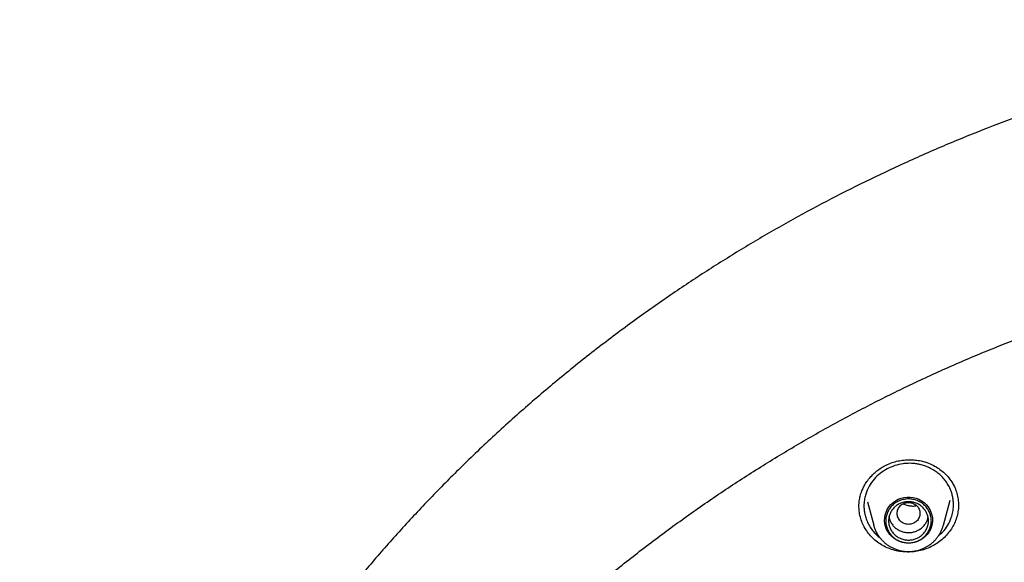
# Model space of a CAD drawing. Header units: millimetres. Extents: x 8 to 1762, y 12 to 2705.
# Tile 77 of 116: x 801 to 836, y 2338 to 2357. Entities that reach past the tile are written whole.
import ezdxf

# ---------------------------------------------------------------- set-up
doc = ezdxf.new("R2010")
doc.units = ezdxf.units.MM

msp = doc.modelspace()

# ---------------------------------------------------------------- linework, layer by layer
at = {"color": 7, "linetype": 'Continuous', "lineweight": 30}
for p, q in [((830.629, 2339.79), (830.629, 2339.797)), ((830.923, 2339.967), (831.146, 2339.139)), ((833.593, 2339.139), (833.83, 2340.016)), ((831.153, 2339.117), (831.146, 2339.139))]:
    msp.add_line(p, q, dxfattribs=at)
at = {"color": 7, "linetype": 'Continuous', "lineweight": 30, "flags": 128}
msp.add_lwpolyline([(832.37, 2338.513), (832.262, 2338.52), (832.156, 2338.54), (832.054, 2338.572), (831.957, 2338.617), (831.867, 2338.674), (831.785, 2338.741), (831.713, 2338.818), (831.651, 2338.903), (831.601, 2338.995), (831.564, 2339.092), (831.54, 2339.194), (831.53, 2339.297), (831.533, 2339.401), (831.55, 2339.503), (831.581, 2339.603), (831.625, 2339.697), (831.68, 2339.786), (831.748, 2339.867), (831.825, 2339.94), (831.911, 2340.002), (832.005, 2340.052), (832.105, 2340.091), (832.209, 2340.118), (832.316, 2340.131), (832.423, 2340.131), (832.53, 2340.118), (832.634, 2340.091), (832.734, 2340.052), (832.828, 2340.002), (832.914, 2339.94), (832.992, 2339.867), (833.059, 2339.786), (833.115, 2339.697), (833.158, 2339.603), (833.189, 2339.503), (833.206, 2339.401), (833.21, 2339.297), (833.199, 2339.194), (833.175, 2339.092), (833.138, 2338.995), (833.088, 2338.903), (833.027, 2338.818), (832.954, 2338.741), (832.872, 2338.674), (832.782, 2338.617), (832.685, 2338.572), (832.583, 2338.54), (832.477, 2338.52), (832.37, 2338.513)], dxfattribs=at)
at = {"color": 7, "linetype": 'Continuous', "lineweight": 30}
for points, knots in [([(855.494, 2356.893), (855.128, 2356.891), (854.408, 2356.887), (853.348, 2356.855), (852.326, 2356.807), (851.342, 2356.743), (850.397, 2356.665), (849.507, 2356.576), (848.67, 2356.48), (847.885, 2356.379), (847.134, 2356.271), (846.418, 2356.159), (845.684, 2356.035), (844.938, 2355.898), (844.187, 2355.749), (843.488, 2355.601), (842.883, 2355.466), (842.365, 2355.344), (841.92, 2355.235), (841.49, 2355.127), (840.715, 2354.924), (839.588, 2354.609), (838.113, 2354.152), (836.634, 2353.649), (835.154, 2353.098), (833.681, 2352.501), (832.242, 2351.869), (830.842, 2351.207), (829.48, 2350.517), (828.138, 2349.789), (826.819, 2349.026), (825.523, 2348.226), (824.25, 2347.392), (822.962, 2346.493), (821.66, 2345.529), (820.351, 2344.494), (819.075, 2343.421), (817.834, 2342.31), (816.667, 2341.197), (815.569, 2340.087), (814.539, 2338.984), (813.541, 2337.854), (812.578, 2336.696), (811.648, 2335.513), (810.754, 2334.304), (809.919, 2333.106), (809.141, 2331.922), (808.416, 2330.754), (807.724, 2329.568), (807.062, 2328.363), (806.429, 2327.134), (805.872, 2325.978), (805.384, 2324.899), (804.958, 2323.901), (804.55, 2322.886), (804.161, 2321.857), (803.823, 2320.901), (803.536, 2320.036), (803.298, 2319.279), (803.083, 2318.556), (802.889, 2317.868), (802.741, 2317.314), (802.632, 2316.886), (802.555, 2316.577), (802.482, 2316.277), (802.414, 2315.985), (802.347, 2315.694), (802.279, 2315.386), (802.203, 2315.038), (802.119, 2314.642), (802.029, 2314.196), (801.934, 2313.711), (801.838, 2313.186), (801.742, 2312.635), (801.649, 2312.059), (801.559, 2311.461), (801.479, 2310.876), (801.409, 2310.318), (801.351, 2309.815), (801.303, 2309.36), (801.265, 2308.965), (801.235, 2308.627), (801.21, 2308.329), (801.191, 2308.071), (801.175, 2307.853), (801.166, 2307.721), (801.162, 2307.661)], [0, 0, 0, 0, 0.013384, 0.026313, 0.038787, 0.050806, 0.06237, 0.073479, 0.083537, 0.093191, 0.10244, 0.111285, 0.119725, 0.129707, 0.139056, 0.147774, 0.15586, 0.16177, 0.16729, 0.172639, 0.178008, 0.196652, 0.215534, 0.234655, 0.254014, 0.27354, 0.293071, 0.311822, 0.330573, 0.349325, 0.368077, 0.386831, 0.405584, 0.424337, 0.444966, 0.465594, 0.486223, 0.506853, 0.527483, 0.546238, 0.564994, 0.583751, 0.602508, 0.621265, 0.640022, 0.65878, 0.675975, 0.693171, 0.710366, 0.727562, 0.744859, 0.762365, 0.775874, 0.789505, 0.803258, 0.817133, 0.831044, 0.841536, 0.851544, 0.861068, 0.870108, 0.878663, 0.882833, 0.886877, 0.890795, 0.894588, 0.898273, 0.902212, 0.906552, 0.911791, 0.917516, 0.923728, 0.930428, 0.937615, 0.944764, 0.952337, 0.960336, 0.96692, 0.973438, 0.979326, 0.984042, 0.988248, 0.991945, 0.995135, 0.997819, 1, 1, 1, 1]), ([(804.728, 2309.982), (804.779, 2310.202), (804.888, 2310.672), (805.07, 2311.386), (805.268, 2312.125), (805.479, 2312.861), (805.701, 2313.594), (805.935, 2314.323), (806.18, 2315.049), (806.437, 2315.771), (806.705, 2316.49), (806.985, 2317.204), (807.275, 2317.914), (807.577, 2318.62), (807.89, 2319.321), (808.214, 2320.018), (808.55, 2320.71), (808.896, 2321.397), (809.252, 2322.078), (809.62, 2322.754), (809.998, 2323.425), (810.387, 2324.09), (810.786, 2324.75), (811.196, 2325.403), (811.616, 2326.051), (812.046, 2326.692), (812.486, 2327.327), (812.937, 2327.955), (813.397, 2328.576), (813.867, 2329.191), (814.346, 2329.799), (814.835, 2330.399), (815.334, 2330.993), (815.842, 2331.579), (816.359, 2332.157), (816.885, 2332.728), (817.42, 2333.291), (817.964, 2333.846), (818.517, 2334.393), (819.078, 2334.932), (819.648, 2335.462), (820.226, 2335.984), (820.812, 2336.498), (821.407, 2337.003), (822.009, 2337.499), (822.619, 2337.986), (823.237, 2338.464), (823.862, 2338.933), (824.494, 2339.393), (825.134, 2339.844), (825.781, 2340.285), (826.434, 2340.716), (827.095, 2341.138), (827.762, 2341.55), (828.435, 2341.952), (829.115, 2342.345), (829.801, 2342.727), (830.493, 2343.099), (831.19, 2343.461), (831.894, 2343.813), (832.602, 2344.154), (833.316, 2344.485), (834.036, 2344.805), (834.76, 2345.115), (835.489, 2345.414), (836.222, 2345.703), (836.961, 2345.98), (837.703, 2346.247), (838.45, 2346.502), (839.2, 2346.747), (839.954, 2346.981), (840.712, 2347.204), (841.474, 2347.415), (842.238, 2347.615), (843.006, 2347.804), (843.776, 2347.982), (844.55, 2348.148), (845.326, 2348.303), (846.104, 2348.447), (846.884, 2348.579), (847.667, 2348.7), (848.451, 2348.809), (849.237, 2348.907), (850.024, 2348.993), (850.812, 2349.067), (851.602, 2349.13), (852.393, 2349.181), (853.184, 2349.221), (853.976, 2349.249), (854.768, 2349.266), (855.56, 2349.271), (856.353, 2349.264), (857.145, 2349.245), (857.936, 2349.215), (858.728, 2349.174), (859.518, 2349.12), (860.307, 2349.055), (861.096, 2348.979), (861.883, 2348.891), (862.668, 2348.791), (863.452, 2348.68), (864.234, 2348.558), (865.014, 2348.424), (865.792, 2348.278), (866.568, 2348.121), (867.341, 2347.953), (868.111, 2347.773), (868.878, 2347.582), (869.642, 2347.38), (870.403, 2347.167), (871.16, 2346.943), (871.914, 2346.707), (872.664, 2346.46), (873.409, 2346.203), (874.151, 2345.934), (874.889, 2345.655), (875.621, 2345.365), (876.35, 2345.064), (877.073, 2344.752), (877.791, 2344.43), (878.505, 2344.098), (879.212, 2343.755), (879.915, 2343.401), (880.611, 2343.037), (881.302, 2342.664), (881.987, 2342.28), (882.666, 2341.886), (883.338, 2341.482), (884.004, 2341.068), (884.663, 2340.645), (885.316, 2340.211), (885.961, 2339.769), (886.6, 2339.317), (887.231, 2338.855), (887.855, 2338.385), (888.471, 2337.905), (889.08, 2337.416), (889.681, 2336.919), (890.274, 2336.413), (890.859, 2335.898), (891.435, 2335.374), (892.004, 2334.842), (892.564, 2334.302), (893.115, 2333.754), (893.657, 2333.197), (894.191, 2332.633), (894.716, 2332.061), (895.231, 2331.481), (895.738, 2330.894), (896.235, 2330.299), (896.722, 2329.698), (897.2, 2329.089), (897.668, 2328.473), (898.127, 2327.85), (898.575, 2327.221), (899.014, 2326.585), (899.442, 2325.943), (899.861, 2325.295), (900.269, 2324.64), (900.666, 2323.98), (901.053, 2323.314), (901.43, 2322.642), (901.795, 2321.965), (902.15, 2321.282), (902.495, 2320.595), (902.828, 2319.902), (903.15, 2319.205), (903.461, 2318.502), (903.762, 2317.796), (904.05, 2317.085), (904.328, 2316.37), (904.594, 2315.651), (904.849, 2314.928), (905.092, 2314.202), (905.324, 2313.472), (905.545, 2312.738), (905.753, 2312.002), (905.95, 2311.262), (906.135, 2310.52), (906.257, 2310.008), (906.314, 2309.743), (906.317, 2309.727)], [0, 0, 0, 0, 0.004998, 0.010618, 0.016239, 0.021859, 0.02748, 0.0331, 0.03872, 0.044341, 0.049961, 0.055581, 0.061202, 0.066822, 0.072442, 0.078062, 0.083683, 0.089303, 0.094923, 0.100543, 0.106163, 0.111783, 0.117403, 0.123023, 0.128643, 0.134263, 0.139883, 0.145503, 0.151123, 0.156743, 0.162363, 0.167983, 0.173602, 0.179222, 0.184842, 0.190462, 0.196081, 0.201701, 0.20732, 0.21294, 0.21856, 0.224179, 0.229799, 0.235418, 0.241038, 0.246657, 0.252276, 0.257896, 0.263515, 0.269134, 0.274754, 0.280373, 0.285992, 0.291612, 0.297231, 0.30285, 0.308469, 0.314088, 0.319707, 0.325326, 0.330946, 0.336565, 0.342184, 0.347803, 0.353422, 0.359041, 0.36466, 0.370279, 0.375898, 0.381517, 0.387136, 0.392754, 0.398373, 0.403992, 0.409611, 0.41523, 0.420849, 0.426468, 0.432087, 0.437705, 0.443324, 0.448943, 0.454562, 0.460181, 0.465799, 0.471418, 0.477037, 0.482656, 0.488275, 0.493893, 0.499512, 0.505131, 0.51075, 0.516369, 0.521987, 0.527606, 0.533225, 0.538844, 0.544462, 0.550081, 0.5557, 0.561319, 0.566938, 0.572556, 0.578175, 0.583794, 0.589413, 0.595032, 0.600651, 0.60627, 0.611888, 0.617507, 0.623126, 0.628745, 0.634364, 0.639983, 0.645602, 0.651221, 0.65684, 0.662459, 0.668078, 0.673697, 0.679316, 0.684935, 0.690554, 0.696173, 0.701792, 0.707411, 0.713031, 0.71865, 0.724269, 0.729888, 0.735507, 0.741127, 0.746746, 0.752365, 0.757985, 0.763604, 0.769223, 0.774843, 0.780462, 0.786082, 0.791701, 0.797321, 0.80294, 0.80856, 0.81418, 0.819799, 0.825419, 0.831039, 0.836658, 0.842278, 0.847898, 0.853518, 0.859137, 0.864757, 0.870377, 0.875997, 0.881617, 0.887237, 0.892857, 0.898477, 0.904097, 0.909717, 0.915337, 0.920957, 0.926578, 0.932198, 0.937818, 0.943438, 0.949058, 0.954679, 0.960299, 0.965919, 0.97154, 0.97716, 0.98278, 0.988401, 0.994021, 0.999642, 1, 1, 1, 1]), ([(831.529, 2341.225), (831.598, 2341.258), (831.734, 2341.324), (831.948, 2341.388), (832.159, 2341.428), (832.365, 2341.444), (832.562, 2341.438), (832.779, 2341.41), (833.006, 2341.35), (833.233, 2341.252), (833.428, 2341.136), (833.592, 2341.009), (833.726, 2340.877), (833.836, 2340.743), (833.925, 2340.606), (834.006, 2340.447), (834.071, 2340.262), (834.115, 2340.054), (834.121, 2339.913), (834.124, 2339.842)], [0, 0, 0, 0, 0.063246, 0.124003, 0.182429, 0.238597, 0.29255, 0.344329, 0.417959, 0.486731, 0.550662, 0.60969, 0.663745, 0.712839, 0.760082, 0.807539, 0.871249, 0.935442, 1, 1, 1, 1]), ([(830.628, 2339.788), (830.628, 2339.818), (830.629, 2339.888), (830.641, 2340.013), (830.671, 2340.172), (830.724, 2340.336), (830.797, 2340.495), (830.884, 2340.645), (830.988, 2340.784), (831.104, 2340.912), (831.227, 2341.025), (831.368, 2341.133), (831.474, 2341.194), (831.529, 2341.225)], [0, 0, 0, 0, 0.053345, 0.126883, 0.220458, 0.334117, 0.421628, 0.518653, 0.625168, 0.711219, 0.80243, 0.898703, 1, 1, 1, 1]), ([(831.619, 2341.121), (831.535, 2341.071), (831.365, 2340.969), (831.151, 2340.76), (830.976, 2340.513), (830.886, 2340.303), (830.844, 2340.152), (830.826, 2340.067), (830.812, 2339.973), (830.804, 2339.87), (830.804, 2339.748), (830.818, 2339.607), (830.852, 2339.446), (830.911, 2339.279), (830.995, 2339.112), (831.1, 2338.958), (831.216, 2338.83), (831.305, 2338.747), (831.356, 2338.709), (831.367, 2338.701)], [0, 0, 0, 0, 0.0965756, 0.1959364, 0.2981579, 0.4033148, 0.4307875, 0.4611478, 0.4944001, 0.530549, 0.5695996, 0.6224934, 0.6799386, 0.7419471, 0.808532, 0.8753073, 0.9346038, 0.9863977, 1, 1, 1, 1]), ([(833.418, 2338.764), (833.471, 2338.81), (833.598, 2338.92), (833.754, 2339.14), (833.868, 2339.381), (833.928, 2339.611), (833.95, 2339.806), (833.945, 2339.978), (833.924, 2340.128), (833.889, 2340.271), (833.834, 2340.422), (833.754, 2340.577), (833.652, 2340.726), (833.534, 2340.86), (833.408, 2340.972), (833.265, 2341.074), (833.108, 2341.16), (832.942, 2341.227), (832.792, 2341.27), (832.658, 2341.296), (832.535, 2341.311), (832.413, 2341.316), (832.291, 2341.313), (832.113, 2341.294), (831.881, 2341.244), (831.706, 2341.162), (831.619, 2341.121)], [0, 0, 0, 0, 0.046515, 0.112397, 0.181013, 0.22832, 0.27684, 0.317709, 0.34891, 0.383254, 0.420732, 0.461336, 0.504588, 0.545389, 0.583747, 0.61967, 0.663776, 0.703582, 0.739101, 0.766418, 0.793458, 0.820224, 0.846719, 0.872945, 0.937276, 1, 1, 1, 1]), ([(833.219, 2338.414), (833.15, 2338.38), (833.012, 2338.314), (832.791, 2338.248), (832.566, 2338.207), (832.336, 2338.195), (832.107, 2338.21), (831.882, 2338.254), (831.666, 2338.326), (831.462, 2338.424), (831.275, 2338.545), (831.107, 2338.688), (830.96, 2338.85), (830.837, 2339.029), (830.741, 2339.223), (830.673, 2339.426), (830.633, 2339.628), (830.63, 2339.761), (830.628, 2339.823)], [0, 0, 0, 0, 0.0635089, 0.1265759, 0.1894373, 0.2522877, 0.315315, 0.3787354, 0.4421776, 0.5052554, 0.568136, 0.6309308, 0.6937357, 0.7566729, 0.8196442, 0.8825288, 0.9453984, 1, 1, 1, 1]), ([(832.37, 2339.942), (832.317, 2339.936), (832.213, 2339.924), (832.079, 2339.835), (831.991, 2339.707), (831.959, 2339.556), (831.991, 2339.405), (832.079, 2339.276), (832.213, 2339.191), (832.37, 2339.16), (832.526, 2339.191), (832.66, 2339.276), (832.748, 2339.405), (832.78, 2339.556), (832.748, 2339.707), (832.66, 2339.835), (832.526, 2339.924), (832.422, 2339.936), (832.37, 2339.942)], [0, 0, 0, 0, 0.0625, 0.125, 0.1875, 0.25, 0.3125, 0.375, 0.4375, 0.5, 0.5625, 0.625, 0.6875, 0.75, 0.8125, 0.875, 0.9375, 1, 1, 1, 1]), ([(832.194, 2339.897), (832.199, 2339.893), (832.241, 2339.862), (832.34, 2339.836), (832.474, 2339.813), (832.58, 2339.814), (832.635, 2339.829), (832.647, 2339.832)], [0, 0, 0, 0, 0.042864, 0.343097, 0.635313, 0.926849, 1, 1, 1, 1]), ([(834.123, 2339.863), (834.124, 2339.854), (834.128, 2339.773), (834.109, 2339.62), (834.063, 2339.409), (833.984, 2339.205), (833.878, 2339.012), (833.747, 2338.834), (833.593, 2338.672), (833.417, 2338.529), (833.285, 2338.452), (833.219, 2338.414)], [0, 0, 0, 0, 0.016318, 0.139058, 0.262089, 0.385043, 0.507605, 0.630086, 0.752758, 0.875925, 1, 1, 1, 1]), ([(831.685, 2339.431), (831.69, 2339.405), (831.703, 2339.335), (831.753, 2339.229), (831.83, 2339.119), (831.929, 2339.026), (832.045, 2338.954), (832.173, 2338.904), (832.309, 2338.88), (832.447, 2338.882), (832.583, 2338.908), (832.665, 2338.946), (832.707, 2338.965)], [0, 0, 0, 0, 0.0630683, 0.1671719, 0.2712754, 0.3753789, 0.4794824, 0.5835859, 0.6876894, 0.791793, 0.8958965, 1, 1, 1, 1]), ([(832.707, 2338.965), (832.746, 2338.988), (832.823, 2339.035), (832.92, 2339.132), (832.994, 2339.243), (833.04, 2339.345), (833.051, 2339.41), (833.054, 2339.431)], [0, 0, 0, 0, 0.222803, 0.445605, 0.668408, 0.89121, 1, 1, 1, 1]), ([(831.154, 2339.116), (831.162, 2339.091), (831.181, 2339.025), (831.225, 2338.923), (831.285, 2338.815), (831.352, 2338.716), (831.426, 2338.628), (831.508, 2338.546), (831.597, 2338.473), (831.692, 2338.408), (831.791, 2338.353), (831.894, 2338.307), (831.996, 2338.271), (832.091, 2338.247), (832.175, 2338.232), (832.265, 2338.22), (832.329, 2338.219), (832.37, 2338.218)], [0, 0, 0, 0, 0.0496429, 0.1278262, 0.2071241, 0.2783196, 0.3494978, 0.420611, 0.4915936, 0.5623337, 0.632628, 0.702066, 0.7696679, 0.8323369, 0.8815351, 0.9259885, 1, 1, 1, 1]), ([(832.37, 2338.218), (832.412, 2338.219), (832.471, 2338.22), (832.558, 2338.231), (832.632, 2338.244), (832.72, 2338.265), (832.81, 2338.294), (832.903, 2338.331), (832.995, 2338.378), (833.086, 2338.433), (833.173, 2338.497), (833.256, 2338.57), (833.333, 2338.65), (833.403, 2338.739), (833.466, 2338.834), (833.52, 2338.936), (833.564, 2339.04), (833.584, 2339.111), (833.594, 2339.145)], [0, 0, 0, 0, 0.075709, 0.106773, 0.158329, 0.212018, 0.269746, 0.33014, 0.392649, 0.456832, 0.522382, 0.589074, 0.656743, 0.72527, 0.79457, 0.864584, 0.935276, 1, 1, 1, 1])]:
    msp.add_open_spline(points, degree=3, knots=knots, dxfattribs=at)
for points in [[(833.17, 2339.293), (833.167, 2339.243), (833.161, 2339.142), (833.113, 2338.996), (833.039, 2338.862), (832.939, 2338.745), (832.817, 2338.648), (832.678, 2338.576), (832.527, 2338.532), (832.37, 2338.517), (832.213, 2338.532), (832.061, 2338.576), (831.922, 2338.648), (831.8, 2338.745), (831.7, 2338.862), (831.626, 2338.996), (831.58, 2339.142), (831.564, 2339.293), (831.58, 2339.445), (831.626, 2339.59), (831.7, 2339.724), (831.8, 2339.842), (831.922, 2339.938), (832.061, 2340.01), (832.213, 2340.054), (832.37, 2340.069), (832.527, 2340.054), (832.678, 2340.01), (832.817, 2339.938), (832.939, 2339.842), (833.039, 2339.724), (833.113, 2339.59), (833.161, 2339.445), (833.167, 2339.344), (833.17, 2339.293)], [(832.37, 2338.619), (832.324, 2338.621), (832.232, 2338.626), (832.1, 2338.666), (831.978, 2338.729), (831.871, 2338.813), (831.784, 2338.916), (831.719, 2339.033), (831.679, 2339.161), (831.665, 2339.293), (831.679, 2339.426), (831.719, 2339.553), (831.784, 2339.67), (831.871, 2339.773), (831.978, 2339.858), (832.1, 2339.92), (832.232, 2339.959), (832.37, 2339.972), (832.507, 2339.959), (832.639, 2339.92), (832.761, 2339.858), (832.868, 2339.773), (832.955, 2339.67), (833.02, 2339.553), (833.061, 2339.426), (833.074, 2339.293), (833.061, 2339.161), (833.02, 2339.033), (832.955, 2338.916), (832.868, 2338.813), (832.761, 2338.729), (832.639, 2338.666), (832.507, 2338.626), (832.415, 2338.621), (832.37, 2338.619)]]:
    msp.add_open_spline(points, degree=3, dxfattribs=at)

doc.saveas('drawing.dxf')
